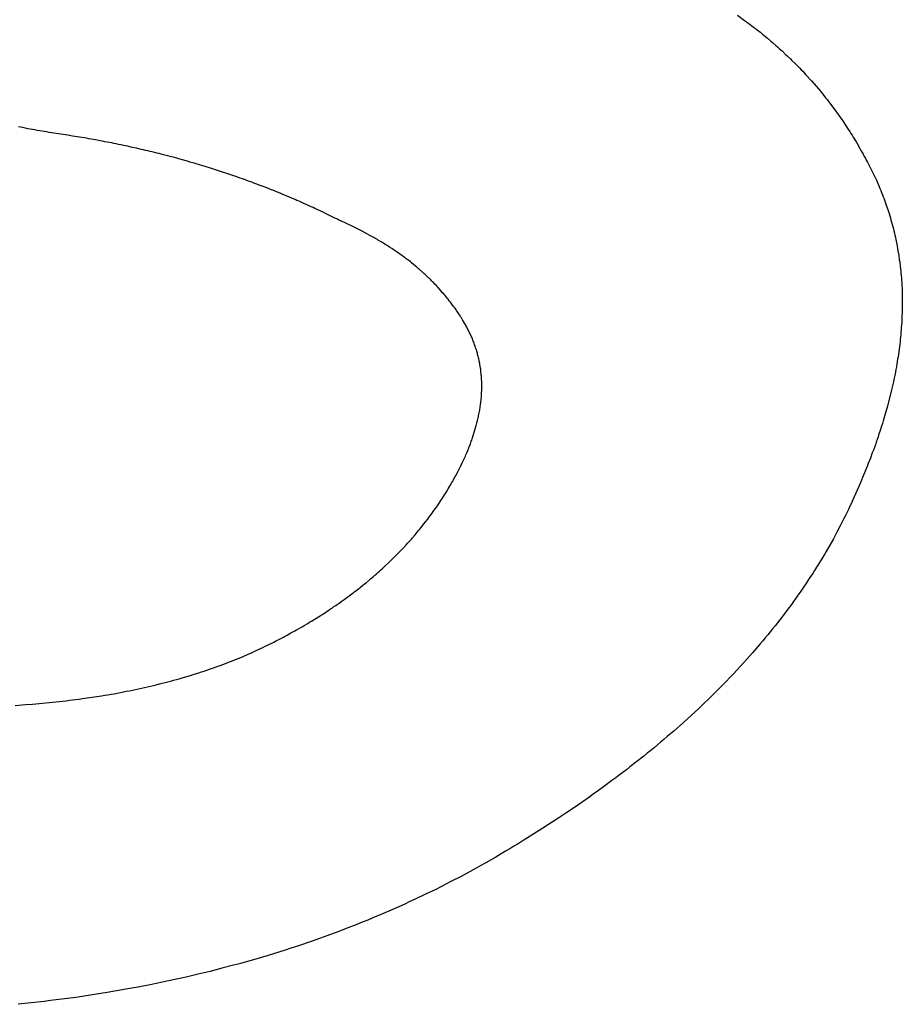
# Model space of a CAD drawing. Header units: inches. Extents: x 749 to 1245, y 24 to 374.
# Tile 119 of 145: x 1154.066 to 1154.651, y 159.219 to 159.872. Entities that reach past the tile are written whole.
import ezdxf

# ---------------------------------------------------------------- set-up
doc = ezdxf.new("R2010")
doc.units = ezdxf.units.IN
doc.header["$LTSCALE"] = 5
doc.header["$MEASUREMENT"] = 0
doc.layers.add('AM_0', color=7, linetype='CONTINUOUS', lineweight=30)

msp = doc.modelspace()

# ---------------------------------------------------------------- linework, layer by layer
at = {"layer": 'AM_0', "color": 1, "linetype": 'Continuous'}
for p, q in [((1154.54186, 159.87453), (1154.54669, 159.87108)), ((1154.54669, 159.87108), (1154.54787, 159.87014)), ((1154.54787, 159.87014), (1154.55028, 159.86842)), ((1154.55028, 159.86842), (1154.55147, 159.86748)), ((1154.55147, 159.86748), (1154.55267, 159.86662)), ((1154.55267, 159.86662), (1154.55386, 159.86568)), ((1154.55386, 159.86568), (1154.55497, 159.86482)), ((1154.55497, 159.86482), (1154.55734, 159.86294)), ((1154.55734, 159.86294), (1154.55843, 159.862)), ((1154.55843, 159.862), (1154.55964, 159.86113)), ((1154.55964, 159.86113), (1154.56073, 159.86019)), ((1154.56073, 159.86019), (1154.56191, 159.85925)), ((1154.56191, 159.85925), (1154.56409, 159.85737)), ((1154.56409, 159.85737), (1154.56525, 159.85636)), ((1154.56525, 159.85636), (1154.56744, 159.85448)), ((1154.56744, 159.85448), (1154.5685, 159.85346)), ((1154.5685, 159.85346), (1154.56959, 159.85252)), ((1154.56959, 159.85252), (1154.57066, 159.8515)), ((1154.57066, 159.8515), (1154.57175, 159.85056)), ((1154.57175, 159.85056), (1154.57388, 159.84852)), ((1154.57388, 159.84852), (1154.57498, 159.84758)), ((1154.57498, 159.84758), (1154.57711, 159.84555)), ((1154.57711, 159.84555), (1154.57808, 159.84453)), ((1154.57808, 159.84453), (1154.58022, 159.84249)), ((1154.58022, 159.84249), (1154.58119, 159.84147)), ((1154.58119, 159.84147), (1154.58226, 159.84046)), ((1154.58226, 159.84046), (1154.58321, 159.83936)), ((1154.58321, 159.83936), (1154.58419, 159.83834)), ((1154.58419, 159.83834), (1154.58525, 159.83732)), ((1154.58525, 159.83732), (1154.58715, 159.83513)), ((1154.58715, 159.83513), (1154.58822, 159.83411)), ((1154.58822, 159.83411), (1154.59012, 159.83192)), ((1154.59012, 159.83192), (1154.5911, 159.8309)), ((1154.5911, 159.8309), (1154.59585, 159.82542)), ((1154.59585, 159.82542), (1154.59763, 159.82314)), ((1154.59763, 159.82314), (1154.59859, 159.82205)), ((1154.59859, 159.82205), (1154.60037, 159.81978)), ((1154.60037, 159.81978), (1154.60132, 159.81868)), ((1154.60132, 159.81868), (1154.60299, 159.81633)), ((1154.60299, 159.81633), (1154.60394, 159.81523)), ((1154.60394, 159.81523), (1154.60561, 159.81288)), ((1154.60561, 159.81288), (1154.60653, 159.81171)), ((1154.60653, 159.81171), (1154.61154, 159.80466)), ((1154.61154, 159.80466), (1154.61235, 159.8034)), ((1154.61235, 159.8034), (1154.61318, 159.80223)), ((1154.61318, 159.80223), (1154.61399, 159.80098)), ((1154.06683, 159.80019), (1154.06524, 159.80043)), ((1154.06995, 159.79957), (1154.06683, 159.80019)), ((1154.07142, 159.79925), (1154.06995, 159.79957)), ((1154.073, 159.79902), (1154.07142, 159.79925)), ((1154.07456, 159.7987), (1154.073, 159.79902)), ((1154.07615, 159.79847), (1154.07456, 159.7987)), ((1154.07771, 159.79816), (1154.07615, 159.79847)), ((1154.0793, 159.79792), (1154.07771, 159.79816)), ((1154.08086, 159.79761), (1154.0793, 159.79792)), ((1154.08235, 159.79737), (1154.08086, 159.79761)), ((1154.08394, 159.79714), (1154.08235, 159.79737)), ((1154.0855, 159.79682), (1154.08394, 159.79714)), ((1154.08708, 159.79659), (1154.0855, 159.79682)), ((1154.08857, 159.79635), (1154.08708, 159.79659)), ((1154.09175, 159.79588), (1154.08857, 159.79635)), ((1154.09321, 159.79557), (1154.09175, 159.79588)), ((1154.09639, 159.7951), (1154.09321, 159.79557)), ((1154.61399, 159.80098), (1154.61474, 159.7998)), ((1154.61474, 159.7998), (1154.61555, 159.79855)), ((1154.61555, 159.79855), (1154.61638, 159.79737)), ((1154.61638, 159.79737), (1154.6171, 159.79612)), ((1154.6171, 159.79612), (1154.61791, 159.79487)), ((1154.09788, 159.79487), (1154.09639, 159.7951)), ((1154.10105, 159.7944), (1154.09788, 159.79487)), ((1154.10254, 159.79416), (1154.10105, 159.7944)), ((1154.10413, 159.79393), (1154.10254, 159.79416)), ((1154.10569, 159.79361), (1154.10413, 159.79393)), ((1154.10718, 159.79338), (1154.10569, 159.79361)), ((1154.10877, 159.79314), (1154.10718, 159.79338)), ((1154.11026, 159.79291), (1154.10877, 159.79314)), ((1154.11182, 159.79259), (1154.11026, 159.79291)), ((1154.11331, 159.79236), (1154.11182, 159.79259)), ((1154.11488, 159.79205), (1154.11331, 159.79236)), ((1154.11637, 159.79181), (1154.11488, 159.79205)), ((1154.11949, 159.79118), (1154.11637, 159.79181)), ((1154.12098, 159.79095), (1154.11949, 159.79118)), ((1154.12254, 159.79064), (1154.12098, 159.79095)), ((1154.12401, 159.79032), (1154.12254, 159.79064)), ((1154.12551, 159.79009), (1154.12401, 159.79032)), ((1154.12707, 159.78977), (1154.12551, 159.79009)), ((1154.12854, 159.78946), (1154.12707, 159.78977)), ((1154.1301, 159.78915), (1154.12854, 159.78946)), ((1154.13157, 159.78883), (1154.1301, 159.78915)), ((1154.13313, 159.78852), (1154.13157, 159.78883)), ((1154.61791, 159.79487), (1154.61863, 159.79361)), ((1154.61863, 159.79361), (1154.61944, 159.79236)), ((1154.61944, 159.79236), (1154.62016, 159.79111)), ((1154.62016, 159.79111), (1154.62097, 159.78985)), ((1154.62097, 159.78985), (1154.62312, 159.78609)), ((1154.13607, 159.78789), (1154.13313, 159.78852)), ((1154.13763, 159.78758), (1154.13607, 159.78789)), ((1154.1391, 159.78727), (1154.13763, 159.78758)), ((1154.14063, 159.78688), (1154.1391, 159.78727)), ((1154.14357, 159.78625), (1154.14063, 159.78688)), ((1154.14513, 159.78594), (1154.14357, 159.78625)), ((1154.14658, 159.78554), (1154.14513, 159.78594)), ((1154.14805, 159.78523), (1154.14658, 159.78554)), ((1154.14949, 159.78484), (1154.14805, 159.78523)), ((1154.15105, 159.78453), (1154.14949, 159.78484)), ((1154.1525, 159.78413), (1154.15105, 159.78453)), ((1154.15397, 159.78382), (1154.1525, 159.78413)), ((1154.1555, 159.78343), (1154.15397, 159.78382)), ((1154.15695, 159.78304), (1154.1555, 159.78343)), ((1154.15842, 159.78272), (1154.15695, 159.78304)), ((1154.15986, 159.78233), (1154.15842, 159.78272)), ((1154.1614, 159.78194), (1154.15986, 159.78233)), ((1154.62312, 159.78609), (1154.62381, 159.78476)), ((1154.62381, 159.78476), (1154.62462, 159.78351)), ((1154.62462, 159.78351), (1154.62534, 159.78225)), ((1154.16429, 159.78116), (1154.1614, 159.78194)), ((1154.16576, 159.78084), (1154.16429, 159.78116)), ((1154.16865, 159.78006), (1154.16576, 159.78084)), ((1154.17018, 159.77967), (1154.16865, 159.78006)), ((1154.17163, 159.77928), (1154.17018, 159.77967)), ((1154.17305, 159.77881), (1154.17163, 159.77928)), ((1154.17738, 159.77763), (1154.17305, 159.77881)), ((1154.1788, 159.77716), (1154.17738, 159.77763)), ((1154.18169, 159.77638), (1154.1788, 159.77716)), ((1154.18311, 159.77591), (1154.18169, 159.77638)), ((1154.18456, 159.77552), (1154.18311, 159.77591)), ((1154.62534, 159.78225), (1154.62603, 159.78092)), ((1154.62603, 159.78092), (1154.62675, 159.77967)), ((1154.62675, 159.77967), (1154.62735, 159.77834)), ((1154.62735, 159.77834), (1154.62805, 159.77701)), ((1154.62805, 159.77701), (1154.62877, 159.77575)), ((1154.18598, 159.77505), (1154.18456, 159.77552)), ((1154.18752, 159.77466), (1154.18598, 159.77505)), ((1154.18894, 159.77419), (1154.18752, 159.77466)), ((1154.19038, 159.77379), (1154.18894, 159.77419)), ((1154.1918, 159.77332), (1154.19038, 159.77379)), ((1154.19313, 159.77285), (1154.1918, 159.77332)), ((1154.19457, 159.77246), (1154.19313, 159.77285)), ((1154.20878, 159.76776), (1154.19457, 159.77246)), ((1154.62877, 159.77575), (1154.63015, 159.77309)), ((1154.63015, 159.77309), (1154.63076, 159.77176)), ((1154.63076, 159.77176), (1154.63145, 159.77043)), ((1154.63145, 159.77043), (1154.63205, 159.76909)), ((1154.21011, 159.76729), (1154.20878, 159.76776)), ((1154.2115, 159.76674), (1154.21011, 159.76729)), ((1154.21435, 159.7658), (1154.2115, 159.76674)), ((1154.21574, 159.76526), (1154.21435, 159.7658)), ((1154.21707, 159.76479), (1154.21574, 159.76526)), ((1154.21847, 159.76424), (1154.21707, 159.76479)), ((1154.21989, 159.76377), (1154.21847, 159.76424)), ((1154.22128, 159.76322), (1154.21989, 159.76377)), ((1154.22261, 159.76275), (1154.22128, 159.76322)), ((1154.22541, 159.76165), (1154.22261, 159.76275)), ((1154.63205, 159.76909), (1154.63274, 159.76776)), ((1154.63274, 159.76776), (1154.63335, 159.76643)), ((1154.63335, 159.76643), (1154.63402, 159.76502)), ((1154.63402, 159.76502), (1154.63522, 159.76236)), ((1154.22683, 159.76118), (1154.22541, 159.76165)), ((1154.22813, 159.76063), (1154.22683, 159.76118)), ((1154.23092, 159.75954), (1154.22813, 159.76063)), ((1154.23223, 159.75899), (1154.23092, 159.75954)), ((1154.23365, 159.75852), (1154.23223, 159.75899)), ((1154.23504, 159.75797), (1154.23365, 159.75852)), ((1154.23635, 159.75742), (1154.23504, 159.75797)), ((1154.23774, 159.75687), (1154.23635, 159.75742)), ((1154.23912, 159.75625), (1154.23774, 159.75687)), ((1154.24042, 159.7557), (1154.23912, 159.75625)), ((1154.63522, 159.76236), (1154.6358, 159.76095)), ((1154.6358, 159.76095), (1154.6364, 159.75962)), ((1154.6364, 159.75962), (1154.63698, 159.75821)), ((1154.63698, 159.75821), (1154.63749, 159.75687)), ((1154.63749, 159.75687), (1154.63806, 159.75546)), ((1154.24182, 159.75515), (1154.24042, 159.7557)), ((1154.24312, 159.7546), (1154.24182, 159.75515)), ((1154.24452, 159.75405), (1154.24312, 159.7546)), ((1154.2458, 159.75343), (1154.24452, 159.75405)), ((1154.24859, 159.75233), (1154.2458, 159.75343)), ((1154.24987, 159.7517), (1154.24859, 159.75233)), ((1154.25127, 159.75116), (1154.24987, 159.7517)), ((1154.25255, 159.75053), (1154.25127, 159.75116)), ((1154.25394, 159.74998), (1154.25255, 159.75053)), ((1154.2565, 159.74873), (1154.25394, 159.74998)), ((1154.63806, 159.75546), (1154.63857, 159.75413)), ((1154.63857, 159.75413), (1154.63915, 159.75272)), ((1154.63915, 159.75272), (1154.64012, 159.7499)), ((1154.64012, 159.7499), (1154.64063, 159.74857)), ((1154.2579, 159.74818), (1154.2565, 159.74873)), ((1154.25918, 159.74755), (1154.2579, 159.74818)), ((1154.26055, 159.74693), (1154.25918, 159.74755)), ((1154.26183, 159.7463), (1154.26055, 159.74693)), ((1154.26323, 159.74575), (1154.26183, 159.7463)), ((1154.26579, 159.7445), (1154.26323, 159.74575)), ((1154.26716, 159.74387), (1154.26579, 159.7445)), ((1154.26972, 159.74262), (1154.26716, 159.74387)), ((1154.64063, 159.74857), (1154.6416, 159.74575)), ((1154.6416, 159.74575), (1154.64199, 159.74434)), ((1154.64199, 159.74434), (1154.64248, 159.74293)), ((1154.27107, 159.74191), (1154.26972, 159.74262)), ((1154.27363, 159.74066), (1154.27107, 159.74191)), ((1154.275, 159.74003), (1154.27363, 159.74066)), ((1154.27628, 159.73941), (1154.275, 159.74003)), ((1154.27754, 159.7387), (1154.27628, 159.73941)), ((1154.27951, 159.73792), (1154.27754, 159.7387)), ((1154.28037, 159.73745), (1154.27951, 159.73792)), ((1154.28136, 159.73706), (1154.28037, 159.73745)), ((1154.28223, 159.73659), (1154.28136, 159.73706)), ((1154.64248, 159.74293), (1154.64287, 159.74152)), ((1154.64287, 159.74152), (1154.64336, 159.74011)), ((1154.64336, 159.74011), (1154.64373, 159.73862)), ((1154.64373, 159.73862), (1154.64491, 159.73439)), ((1154.28321, 159.73619), (1154.28223, 159.73659)), ((1154.28408, 159.73572), (1154.28321, 159.73619)), ((1154.28506, 159.73533), (1154.28408, 159.73572)), ((1154.28593, 159.73486), (1154.28506, 159.73533)), ((1154.28682, 159.73447), (1154.28593, 159.73486)), ((1154.28778, 159.734), (1154.28682, 159.73447)), ((1154.28865, 159.73353), (1154.28778, 159.734)), ((1154.28954, 159.73314), (1154.28865, 159.73353)), ((1154.29215, 159.73173), (1154.28954, 159.73314)), ((1154.29304, 159.73134), (1154.29215, 159.73173)), ((1154.29825, 159.72852), (1154.29304, 159.73134)), ((1154.64491, 159.73439), (1154.64528, 159.7329)), ((1154.64528, 159.7329), (1154.64567, 159.73149)), ((1154.64567, 159.73149), (1154.64595, 159.73001)), ((1154.29902, 159.72805), (1154.29825, 159.72852)), ((1154.30076, 159.72711), (1154.29902, 159.72805)), ((1154.30153, 159.72664), (1154.30076, 159.72711)), ((1154.3024, 159.72617), (1154.30153, 159.72664)), ((1154.30318, 159.7257), (1154.3024, 159.72617)), ((1154.30404, 159.72523), (1154.30318, 159.7257)), ((1154.30482, 159.72476), (1154.30404, 159.72523)), ((1154.30569, 159.72429), (1154.30482, 159.72476)), ((1154.30644, 159.72374), (1154.30569, 159.72429)), ((1154.30722, 159.72327), (1154.30644, 159.72374)), ((1154.64595, 159.73001), (1154.64634, 159.7286)), ((1154.64634, 159.7286), (1154.64662, 159.72711)), ((1154.64662, 159.72711), (1154.64701, 159.7257)), ((1154.64701, 159.7257), (1154.64756, 159.72272)), ((1154.30808, 159.7228), (1154.30722, 159.72327)), ((1154.30886, 159.72233), (1154.30808, 159.7228)), ((1154.30961, 159.72178), (1154.30886, 159.72233)), ((1154.31039, 159.72131), (1154.30961, 159.72178)), ((1154.31114, 159.72076), (1154.31039, 159.72131)), ((1154.31269, 159.71982), (1154.31114, 159.72076)), ((1154.31344, 159.71927), (1154.31269, 159.71982)), ((1154.31422, 159.7188), (1154.31344, 159.71927)), ((1154.31497, 159.71826), (1154.31422, 159.7188)), ((1154.31575, 159.71779), (1154.31497, 159.71826)), ((1154.31725, 159.71669), (1154.31575, 159.71779)), ((1154.64756, 159.72272), (1154.64786, 159.72131)), ((1154.64786, 159.72131), (1154.64814, 159.71982)), ((1154.64814, 159.71982), (1154.64833, 159.71833)), ((1154.64833, 159.71833), (1154.64888, 159.71536)), ((1154.31793, 159.71622), (1154.31725, 159.71669)), ((1154.31944, 159.71512), (1154.31793, 159.71622)), ((1154.32012, 159.71465), (1154.31944, 159.71512)), ((1154.32087, 159.7141), (1154.32012, 159.71465)), ((1154.32153, 159.71356), (1154.32087, 159.7141)), ((1154.32228, 159.71301), (1154.32153, 159.71356)), ((1154.32294, 159.71246), (1154.32228, 159.71301)), ((1154.32372, 159.71199), (1154.32294, 159.71246)), ((1154.32504, 159.71089), (1154.32372, 159.71199)), ((1154.32579, 159.71034), (1154.32504, 159.71089)), ((1154.64888, 159.71536), (1154.64925, 159.71238)), ((1154.64925, 159.71238), (1154.64953, 159.71089)), ((1154.64953, 159.71089), (1154.6499, 159.70792)), ((1154.32843, 159.70815), (1154.32579, 159.71034)), ((1154.32918, 159.7076), (1154.32843, 159.70815)), ((1154.32984, 159.70705), (1154.32918, 159.7076)), ((1154.33047, 159.70643), (1154.32984, 159.70705)), ((1154.33104, 159.70588), (1154.33047, 159.70643)), ((1154.33302, 159.70423), (1154.33104, 159.70588)), ((1154.33365, 159.70361), (1154.33302, 159.70423)), ((1154.6499, 159.70792), (1154.64999, 159.70643)), ((1154.64999, 159.70643), (1154.65015, 159.70486)), ((1154.65015, 159.70486), (1154.65033, 159.70337)), ((1154.33431, 159.70306), (1154.33365, 159.70361)), ((1154.33488, 159.70251), (1154.33431, 159.70306)), ((1154.33552, 159.70188), (1154.33488, 159.70251)), ((1154.33618, 159.70134), (1154.33552, 159.70188)), ((1154.33674, 159.70079), (1154.33618, 159.70134)), ((1154.33738, 159.70016), (1154.33674, 159.70079)), ((1154.33795, 159.69961), (1154.33738, 159.70016)), ((1154.33858, 159.69899), (1154.33795, 159.69961)), ((1154.33915, 159.69844), (1154.33858, 159.69899)), ((1154.33969, 159.69781), (1154.33915, 159.69844)), ((1154.34035, 159.69726), (1154.33969, 159.69781)), ((1154.65033, 159.70337), (1154.65043, 159.70188)), ((1154.65043, 159.70188), (1154.65059, 159.70032)), ((1154.65059, 159.70032), (1154.65068, 159.69883)), ((1154.65068, 159.69883), (1154.65084, 159.69726)), ((1154.34144, 159.69601), (1154.34035, 159.69726)), ((1154.3421, 159.69546), (1154.34144, 159.69601)), ((1154.34318, 159.69421), (1154.3421, 159.69546)), ((1154.34375, 159.69366), (1154.34318, 159.69421)), ((1154.34647, 159.69053), (1154.34375, 159.69366)), ((1154.65084, 159.69726), (1154.65093, 159.69577)), ((1154.65093, 159.69577), (1154.65107, 159.69264)), ((1154.65107, 159.69264), (1154.65107, 159.69115)), ((1154.65107, 159.69115), (1154.65121, 159.68802)), ((1154.34703, 159.68998), (1154.34647, 159.69053)), ((1154.34758, 159.68935), (1154.34703, 159.68998)), ((1154.34803, 159.68872), (1154.34758, 159.68935)), ((1154.34911, 159.68747), (1154.34803, 159.68872)), ((1154.34957, 159.68684), (1154.34911, 159.68747)), ((1154.35008, 159.68614), (1154.34957, 159.68684)), ((1154.35063, 159.68551), (1154.35008, 159.68614)), ((1154.35108, 159.68489), (1154.35063, 159.68551)), ((1154.35162, 159.68426), (1154.35108, 159.68489)), ((1154.65121, 159.68802), (1154.65116, 159.68489)), ((1154.65116, 159.68489), (1154.65123, 159.68332)), ((1154.35252, 159.68301), (1154.35162, 159.68426)), ((1154.35304, 159.6823), (1154.35252, 159.68301)), ((1154.35395, 159.68105), (1154.35304, 159.6823)), ((1154.35449, 159.68042), (1154.35395, 159.68105)), ((1154.35492, 159.67972), (1154.35449, 159.68042)), ((1154.35537, 159.67909), (1154.35492, 159.67972)), ((1154.35579, 159.67838), (1154.35537, 159.67909)), ((1154.3567, 159.67713), (1154.35579, 159.67838)), ((1154.65123, 159.68332), (1154.65113, 159.67705)), ((1154.35712, 159.67643), (1154.3567, 159.67713)), ((1154.35757, 159.6758), (1154.35712, 159.67643)), ((1154.35843, 159.67439), (1154.35757, 159.6758)), ((1154.35888, 159.67376), (1154.35843, 159.67439)), ((1154.35931, 159.67306), (1154.35888, 159.67376)), ((1154.35966, 159.67243), (1154.35931, 159.67306)), ((1154.36095, 159.67032), (1154.35966, 159.67243)), ((1154.65086, 159.67227), (1154.65083, 159.67071)), ((1154.651, 159.67392), (1154.65086, 159.67227)), ((1154.65102, 159.67549), (1154.651, 159.67392)), ((1154.65113, 159.67705), (1154.65102, 159.67549)), ((1154.3613, 159.66969), (1154.36095, 159.67032)), ((1154.36173, 159.66898), (1154.3613, 159.66969)), ((1154.36207, 159.66828), (1154.36173, 159.66898)), ((1154.36249, 159.66757), (1154.36207, 159.66828)), ((1154.36316, 159.66616), (1154.36249, 159.66757)), ((1154.36361, 159.66554), (1154.36316, 159.66616)), ((1154.36562, 159.66131), (1154.36361, 159.66554)), ((1154.65046, 159.66593), (1154.65032, 159.66428)), ((1154.65058, 159.6675), (1154.65046, 159.66593)), ((1154.65072, 159.66914), (1154.65058, 159.6675)), ((1154.65083, 159.67071), (1154.65072, 159.66914)), ((1154.36593, 159.66052), (1154.36562, 159.66131)), ((1154.36618, 159.65982), (1154.36593, 159.66052)), ((1154.36651, 159.65911), (1154.36618, 159.65982)), ((1154.36675, 159.65841), (1154.36651, 159.65911)), ((1154.36709, 159.6577), (1154.36675, 159.65841)), ((1154.64983, 159.65943), (1154.64972, 159.65786)), ((1154.65006, 159.66107), (1154.64983, 159.65943)), ((1154.6502, 159.66272), (1154.65006, 159.66107)), ((1154.65032, 159.66428), (1154.6502, 159.66272)), ((1154.36733, 159.657), (1154.36709, 159.6577)), ((1154.36764, 159.65622), (1154.36733, 159.657)), ((1154.36813, 159.65481), (1154.36764, 159.65622)), ((1154.36834, 159.65402), (1154.36813, 159.65481)), ((1154.36883, 159.65261), (1154.36834, 159.65402)), ((1154.36905, 159.65183), (1154.36883, 159.65261)), ((1154.36929, 159.65112), (1154.36905, 159.65183)), ((1154.64935, 159.65457), (1154.64842, 159.64799)), ((1154.64949, 159.65622), (1154.64935, 159.65457)), ((1154.64972, 159.65786), (1154.64949, 159.65622)), ((1154.36951, 159.65034), (1154.36929, 159.65112)), ((1154.36966, 159.64964), (1154.36951, 159.65034)), ((1154.36988, 159.64885), (1154.36966, 159.64964)), ((1154.37012, 159.64815), (1154.36988, 159.64885)), ((1154.37025, 159.64736), (1154.37012, 159.64815)), ((1154.3704, 159.64666), (1154.37025, 159.64736)), ((1154.37062, 159.64588), (1154.3704, 159.64666)), ((1154.37077, 159.64517), (1154.37062, 159.64588)), ((1154.64809, 159.64635), (1154.64763, 159.64306)), ((1154.64842, 159.64799), (1154.64809, 159.64635)), ((1154.37102, 159.64361), (1154.37077, 159.64517)), ((1154.37117, 159.6429), (1154.37102, 159.64361)), ((1154.37155, 159.64055), (1154.37117, 159.6429)), ((1154.3717, 159.63985), (1154.37155, 159.64055)), ((1154.37173, 159.63906), (1154.3717, 159.63985)), ((1154.37186, 159.63828), (1154.37173, 159.63906)), ((1154.64696, 159.63969), (1154.64672, 159.63804)), ((1154.6473, 159.64141), (1154.64696, 159.63969)), ((1154.64763, 159.64306), (1154.6473, 159.64141)), ((1154.37189, 159.6375), (1154.37186, 159.63828)), ((1154.37202, 159.63671), (1154.37189, 159.6375)), ((1154.37206, 159.63593), (1154.37202, 159.63671)), ((1154.37218, 159.63515), (1154.37206, 159.63593)), ((1154.37242, 159.62966), (1154.37218, 159.63515)), ((1154.64564, 159.63303), (1154.64529, 159.63131)), ((1154.64605, 159.63468), (1154.64564, 159.63303)), ((1154.6464, 159.6364), (1154.64605, 159.63468)), ((1154.64672, 159.63804), (1154.6464, 159.6364)), ((1154.37227, 159.6241), (1154.37238, 159.62567)), ((1154.37235, 159.62645), (1154.37243, 159.62731)), ((1154.37238, 159.62567), (1154.37235, 159.62645)), ((1154.37236, 159.62888), (1154.37242, 159.62966)), ((1154.37243, 159.62731), (1154.37236, 159.62888)), ((1154.64417, 159.62622), (1154.64114, 159.61431)), ((1154.64452, 159.62794), (1154.64417, 159.62622)), ((1154.64496, 159.62966), (1154.64452, 159.62794)), ((1154.64529, 159.63131), (1154.64496, 159.62966)), ((1154.37179, 159.61838), (1154.37194, 159.61917)), ((1154.37194, 159.61917), (1154.37202, 159.62003)), ((1154.37202, 159.62003), (1154.37214, 159.62159)), ((1154.37214, 159.62159), (1154.37222, 159.62246)), ((1154.37222, 159.62246), (1154.37228, 159.62324)), ((1154.37228, 159.62324), (1154.37227, 159.6241)), ((1154.37066, 159.61086), (1154.37101, 159.61259)), ((1154.37101, 159.61259), (1154.37116, 159.61337)), ((1154.37116, 159.61337), (1154.37124, 159.61423)), ((1154.37124, 159.61423), (1154.37142, 159.61509)), ((1154.37142, 159.61509), (1154.37148, 159.61588)), ((1154.37148, 159.61588), (1154.37165, 159.61674)), ((1154.37165, 159.61674), (1154.37171, 159.61752)), ((1154.37171, 159.61752), (1154.37179, 159.61838)), ((1154.64114, 159.61431), (1154.64058, 159.61251)), ((1154.36958, 159.60585), (1154.36984, 159.60671)), ((1154.36984, 159.60671), (1154.36999, 159.60749)), ((1154.36999, 159.60749), (1154.37051, 159.61008)), ((1154.37051, 159.61008), (1154.37066, 159.61086)), ((1154.64014, 159.61078), (1154.63855, 159.60561)), ((1154.64058, 159.61251), (1154.64014, 159.61078)), ((1154.3661, 159.59371), (1154.36879, 159.6024)), ((1154.36879, 159.6024), (1154.36896, 159.60326)), ((1154.36896, 159.60326), (1154.36923, 159.60413)), ((1154.36923, 159.60413), (1154.36958, 159.60585)), ((1154.63746, 159.60209), (1154.63637, 159.59856)), ((1154.63808, 159.60381), (1154.63746, 159.60209)), ((1154.63855, 159.60561), (1154.63808, 159.60381)), ((1154.36574, 159.59285), (1154.3661, 159.59371)), ((1154.63519, 159.59504), (1154.63391, 159.59151)), ((1154.63574, 159.59684), (1154.63519, 159.59504)), ((1154.63637, 159.59856), (1154.63574, 159.59684)), ((1154.3631, 159.5858), (1154.36337, 159.58666)), ((1154.36337, 159.58666), (1154.36373, 159.58752)), ((1154.36373, 159.58752), (1154.36411, 159.58846)), ((1154.36411, 159.58846), (1154.36483, 159.59018)), ((1154.36483, 159.59018), (1154.36512, 159.59112)), ((1154.36512, 159.59112), (1154.36548, 159.59198)), ((1154.36548, 159.59198), (1154.36574, 159.59285)), ((1154.63335, 159.58971), (1154.63208, 159.58619)), ((1154.63391, 159.59151), (1154.63335, 159.58971)), ((1154.36031, 159.57945), (1154.3607, 159.58039)), ((1154.3607, 159.58039), (1154.36115, 159.58125)), ((1154.36115, 159.58125), (1154.36153, 159.58219)), ((1154.36153, 159.58219), (1154.36189, 159.58305)), ((1154.36189, 159.58305), (1154.36227, 159.58399)), ((1154.36227, 159.58399), (1154.36263, 159.58486)), ((1154.36263, 159.58486), (1154.3631, 159.5858)), ((1154.63004, 159.58078), (1154.62856, 159.57718)), ((1154.63134, 159.58439), (1154.63004, 159.58078)), ((1154.63208, 159.58619), (1154.63134, 159.58439)), ((1154.35666, 159.57209), (1154.35808, 159.57491)), ((1154.35808, 159.57491), (1154.35853, 159.57577)), ((1154.35853, 159.57577), (1154.35948, 159.57765)), ((1154.35948, 159.57765), (1154.35984, 159.57851)), ((1154.35984, 159.57851), (1154.36031, 159.57945)), ((1154.62791, 159.57538), (1154.62492, 159.56809)), ((1154.62856, 159.57718), (1154.62791, 159.57538)), ((1154.35365, 159.56653), (1154.35421, 159.56747)), ((1154.35421, 159.56747), (1154.35469, 159.56841)), ((1154.35469, 159.56841), (1154.35526, 159.56935)), ((1154.35526, 159.56935), (1154.35621, 159.57123)), ((1154.35621, 159.57123), (1154.35666, 159.57209)), ((1154.62492, 159.56809), (1154.62409, 159.56629)), ((1154.34894, 159.55846), (1154.35013, 159.56049)), ((1154.35013, 159.56049), (1154.35081, 159.56151)), ((1154.35081, 159.56151), (1154.35142, 159.56261)), ((1154.35142, 159.56261), (1154.35261, 159.56465)), ((1154.35261, 159.56465), (1154.35317, 159.56559)), ((1154.35317, 159.56559), (1154.35365, 159.56653)), ((1154.62323, 159.5641), (1154.61848, 159.55321)), ((1154.62409, 159.56629), (1154.62323, 159.5641)), ((1154.34571, 159.55337), (1154.3463, 159.55438)), ((1154.3463, 159.55438), (1154.34767, 159.55642)), ((1154.34767, 159.55642), (1154.34826, 159.55744)), ((1154.34826, 159.55744), (1154.34894, 159.55846)), ((1154.34086, 159.54632), (1154.34155, 159.54733)), ((1154.34155, 159.54733), (1154.34232, 159.54835)), ((1154.34232, 159.54835), (1154.34298, 159.54929)), ((1154.34298, 159.54929), (1154.34571, 159.55337)), ((1154.61651, 159.5489), (1154.61546, 159.54671)), ((1154.61744, 159.55102), (1154.61651, 159.5489)), ((1154.61848, 159.55321), (1154.61744, 159.55102)), ((1154.33656, 159.54044), (1154.33734, 159.54146)), ((1154.33734, 159.54146), (1154.33799, 159.5424)), ((1154.33799, 159.5424), (1154.33877, 159.54342)), ((1154.33877, 159.54342), (1154.33943, 159.54436)), ((1154.33943, 159.54436), (1154.3402, 159.54538)), ((1154.3402, 159.54538), (1154.34086, 159.54632)), ((1154.6133, 159.5424), (1154.61228, 159.54028)), ((1154.61444, 159.54459), (1154.6133, 159.5424)), ((1154.61546, 159.54671), (1154.61444, 159.54459)), ((1154.33126, 159.5337), (1154.33203, 159.53472)), ((1154.33203, 159.53472), (1154.33428, 159.53754)), ((1154.33428, 159.53754), (1154.33506, 159.53856)), ((1154.33506, 159.53856), (1154.33656, 159.54044)), ((1154.61012, 159.53598), (1154.60789, 159.53175)), ((1154.61114, 159.53809), (1154.61012, 159.53598)), ((1154.61228, 159.54028), (1154.61114, 159.53809)), ((1154.32575, 159.5272), (1154.32647, 159.52806)), ((1154.32647, 159.52806), (1154.32816, 159.52994)), ((1154.32816, 159.52994), (1154.32966, 159.53182)), ((1154.32966, 159.53182), (1154.3305, 159.53276)), ((1154.3305, 159.53276), (1154.33126, 159.5337)), ((1154.60666, 159.52955), (1154.60554, 159.52744)), ((1154.60789, 159.53175), (1154.60666, 159.52955)), ((1154.31989, 159.52078), (1154.32071, 159.52164)), ((1154.32071, 159.52164), (1154.3224, 159.52352)), ((1154.3224, 159.52352), (1154.32322, 159.52438)), ((1154.32322, 159.52438), (1154.32575, 159.5272)), ((1154.60554, 159.52744), (1154.60072, 159.51898)), ((1154.31372, 159.51451), (1154.31463, 159.51537)), ((1154.31463, 159.51537), (1154.31545, 159.51624)), ((1154.31545, 159.51624), (1154.31638, 159.51718)), ((1154.31638, 159.51718), (1154.3173, 159.51804)), ((1154.3173, 159.51804), (1154.31814, 159.51898)), ((1154.31814, 159.51898), (1154.31896, 159.51984)), ((1154.31896, 159.51984), (1154.31989, 159.52078)), ((1154.59954, 159.51694), (1154.59694, 159.51271)), ((1154.60072, 159.51898), (1154.59954, 159.51694)), ((1154.30641, 159.50754), (1154.31278, 159.51357)), ((1154.31278, 159.51357), (1154.31372, 159.51451)), ((1154.59437, 159.50856), (1154.59307, 159.50644)), ((1154.59574, 159.5106), (1154.59437, 159.50856)), ((1154.59694, 159.51271), (1154.59574, 159.5106)), ((1154.29969, 159.50159), (1154.3006, 159.50245)), ((1154.3006, 159.50245), (1154.30158, 159.50323)), ((1154.30158, 159.50323), (1154.30258, 159.50409)), ((1154.30258, 159.50409), (1154.30349, 159.50496)), ((1154.30349, 159.50496), (1154.30449, 159.50582)), ((1154.30449, 159.50582), (1154.3054, 159.50668)), ((1154.3054, 159.50668), (1154.30641, 159.50754)), ((1154.59041, 159.50229), (1154.58904, 159.50026)), ((1154.5918, 159.50441), (1154.59041, 159.50229)), ((1154.59307, 159.50644), (1154.5918, 159.50441)), ((1154.29167, 159.49501), (1154.29362, 159.49657)), ((1154.29362, 159.49657), (1154.29463, 159.49744)), ((1154.29463, 159.49744), (1154.2957, 159.49822)), ((1154.2957, 159.49822), (1154.2977, 159.49994)), ((1154.2977, 159.49994), (1154.29868, 159.50073)), ((1154.29868, 159.50073), (1154.29969, 159.50159)), ((1154.58765, 159.49814), (1154.58492, 159.49407)), ((1154.58904, 159.50026), (1154.58765, 159.49814)), ((1154.28109, 159.48702), (1154.28537, 159.49015)), ((1154.28537, 159.49015), (1154.28635, 159.49093)), ((1154.28635, 159.49093), (1154.28742, 159.49172)), ((1154.28742, 159.49172), (1154.28852, 159.49258)), ((1154.28852, 159.49258), (1154.28959, 159.49336)), ((1154.28959, 159.49336), (1154.29057, 159.49415)), ((1154.29057, 159.49415), (1154.29167, 159.49501)), ((1154.58207, 159.48992), (1154.57769, 159.48381)), ((1154.58343, 159.49195), (1154.58207, 159.48992)), ((1154.58492, 159.49407), (1154.58343, 159.49195)), ((1154.27334, 159.48161), (1154.27441, 159.4824)), ((1154.27441, 159.4824), (1154.27555, 159.4831)), ((1154.27555, 159.4831), (1154.27662, 159.48388)), ((1154.27662, 159.48388), (1154.27779, 159.48467)), ((1154.27779, 159.48467), (1154.27993, 159.48623)), ((1154.27993, 159.48623), (1154.28109, 159.48702)), ((1154.57769, 159.48381), (1154.57614, 159.48177)), ((1154.25944, 159.47268), (1154.26411, 159.47558)), ((1154.26411, 159.47558), (1154.26527, 159.47636)), ((1154.26527, 159.47636), (1154.2665, 159.47707)), ((1154.2665, 159.47707), (1154.26767, 159.47785)), ((1154.26767, 159.47785), (1154.26881, 159.47856)), ((1154.26881, 159.47856), (1154.26997, 159.47934)), ((1154.26997, 159.47934), (1154.27104, 159.48012)), ((1154.27104, 159.48012), (1154.27218, 159.48083)), ((1154.27218, 159.48083), (1154.27334, 159.48161)), ((1154.57158, 159.47566), (1154.57006, 159.4737)), ((1154.57468, 159.47973), (1154.57158, 159.47566)), ((1154.57614, 159.48177), (1154.57468, 159.47973)), ((1154.24966, 159.46696), (1154.25335, 159.46908)), ((1154.25335, 159.46908), (1154.25461, 159.46986)), ((1154.25461, 159.46986), (1154.25707, 159.47127)), ((1154.25707, 159.47127), (1154.25821, 159.47198)), ((1154.25821, 159.47198), (1154.25944, 159.47268)), ((1154.56686, 159.46963), (1154.56525, 159.46767)), ((1154.56851, 159.47166), (1154.56686, 159.46963)), ((1154.57006, 159.4737), (1154.56851, 159.47166)), ((1154.2409, 159.46219), (1154.24213, 159.46289)), ((1154.24213, 159.46289), (1154.24343, 159.46352)), ((1154.24343, 159.46352), (1154.2459, 159.46493)), ((1154.2459, 159.46493), (1154.24722, 159.46563)), ((1154.24722, 159.46563), (1154.24845, 159.46634)), ((1154.24845, 159.46634), (1154.24966, 159.46696)), ((1154.56208, 159.46367), (1154.56034, 159.46164)), ((1154.5637, 159.46563), (1154.56208, 159.46367)), ((1154.56525, 159.46767), (1154.5637, 159.46563)), ((1154.22726, 159.45529), (1154.22888, 159.45608)), ((1154.22888, 159.45608), (1154.23042, 159.45686)), ((1154.23042, 159.45686), (1154.23171, 159.45749)), ((1154.23171, 159.45749), (1154.23313, 159.45819)), ((1154.23313, 159.45819), (1154.23443, 159.45882)), ((1154.23443, 159.45882), (1154.23566, 159.45952)), ((1154.23566, 159.45952), (1154.23696, 159.46015)), ((1154.23696, 159.46015), (1154.23828, 159.46085)), ((1154.23828, 159.46085), (1154.23958, 159.46148)), ((1154.23958, 159.46148), (1154.2409, 159.46219)), ((1154.55708, 159.45764), (1154.55195, 159.45177)), ((1154.55872, 159.45968), (1154.55708, 159.45764)), ((1154.56034, 159.46164), (1154.55872, 159.45968)), ((1154.21261, 159.44871), (1154.21421, 159.44942)), ((1154.21421, 159.44942), (1154.21759, 159.45083)), ((1154.21759, 159.45083), (1154.21921, 159.45161)), ((1154.21921, 159.45161), (1154.22241, 159.45302)), ((1154.22241, 159.45302), (1154.22566, 159.45459)), ((1154.22566, 159.45459), (1154.22726, 159.45529)), ((1154.55022, 159.44973), (1154.54841, 159.44777)), ((1154.55195, 159.45177), (1154.55022, 159.44973)), ((1154.19195, 159.44088), (1154.19899, 159.44339)), ((1154.19899, 159.44339), (1154.20066, 159.44401)), ((1154.20066, 159.44401), (1154.20242, 159.44464)), ((1154.20242, 159.44464), (1154.20411, 159.44534)), ((1154.20411, 159.44534), (1154.20587, 159.44597)), ((1154.20587, 159.44597), (1154.20756, 159.44668)), ((1154.20756, 159.44668), (1154.20923, 159.4473)), ((1154.20923, 159.4473), (1154.21261, 159.44871)), ((1154.5467, 159.44581), (1154.5413, 159.43994)), ((1154.54841, 159.44777), (1154.5467, 159.44581)), ((1154.17376, 159.43508), (1154.17925, 159.43673)), ((1154.17925, 159.43673), (1154.1811, 159.43736)), ((1154.1811, 159.43736), (1154.18475, 159.43845)), ((1154.18475, 159.43845), (1154.1866, 159.43908)), ((1154.1866, 159.43908), (1154.18834, 159.43963)), ((1154.18834, 159.43963), (1154.1901, 159.44025)), ((1154.1901, 159.44025), (1154.19195, 159.44088)), ((1154.53942, 159.43806), (1154.53762, 159.4361)), ((1154.5413, 159.43994), (1154.53942, 159.43806)), ((1154.14878, 159.42874), (1154.15474, 159.43015)), ((1154.15474, 159.43015), (1154.15661, 159.43054)), ((1154.15661, 159.43054), (1154.15862, 159.43109)), ((1154.15862, 159.43109), (1154.16431, 159.4325)), ((1154.16431, 159.4325), (1154.16623, 159.43305)), ((1154.16623, 159.43305), (1154.16812, 159.43352)), ((1154.16812, 159.43352), (1154.17004, 159.43407)), ((1154.17004, 159.43407), (1154.17187, 159.43461)), ((1154.17187, 159.43461), (1154.17376, 159.43508)), ((1154.53196, 159.43031), (1154.53007, 159.42835)), ((1154.53383, 159.43219), (1154.53196, 159.43031)), ((1154.53762, 159.4361), (1154.53383, 159.43219)), ((1154.12037, 159.42326), (1154.12243, 159.42365)), ((1154.12243, 159.42365), (1154.12455, 159.42396)), ((1154.12455, 159.42396), (1154.12661, 159.42435)), ((1154.12661, 159.42435), (1154.12864, 159.42467)), ((1154.12864, 159.42467), (1154.13686, 159.42623)), ((1154.13686, 159.42623), (1154.13882, 159.42662)), ((1154.13882, 159.42662), (1154.14088, 159.42702)), ((1154.14088, 159.42702), (1154.14286, 159.42749)), ((1154.14286, 159.42749), (1154.14483, 159.42788)), ((1154.14483, 159.42788), (1154.14681, 159.42835)), ((1154.14681, 159.42835), (1154.14878, 159.42874)), ((1154.52621, 159.42451), (1154.52425, 159.42263)), ((1154.5282, 159.42647), (1154.52621, 159.42451)), ((1154.53007, 159.42835), (1154.5282, 159.42647)), ((1154.06296, 159.41691), (1154.06757, 159.41722)), ((1154.06757, 159.41722), (1154.06986, 159.41746)), ((1154.06986, 159.41746), (1154.07447, 159.41777)), ((1154.07447, 159.41777), (1154.07675, 159.41801)), ((1154.07675, 159.41801), (1154.07901, 159.41816)), ((1154.07901, 159.41816), (1154.0812, 159.4184)), ((1154.0812, 159.4184), (1154.08346, 159.41856)), ((1154.08346, 159.41856), (1154.09679, 159.41997)), ((1154.09679, 159.41997), (1154.099, 159.42028)), ((1154.099, 159.42028), (1154.1011, 159.42051)), ((1154.1011, 159.42051), (1154.10332, 159.42083)), ((1154.10332, 159.42083), (1154.10542, 159.42106)), ((1154.10542, 159.42106), (1154.10763, 159.42138)), ((1154.10763, 159.42138), (1154.12037, 159.42326)), ((1154.51834, 159.41691), (1154.51635, 159.41495)), ((1154.5203, 159.41879), (1154.51834, 159.41691)), ((1154.52235, 159.42067), (1154.5203, 159.41879)), ((1154.52425, 159.42263), (1154.52235, 159.42067)), ((1154.51635, 159.41495), (1154.50608, 159.40555)), ((1154.50608, 159.40555), (1154.50393, 159.40367)), ((1154.49761, 159.39811), (1154.49537, 159.39623)), ((1154.49973, 159.39991), (1154.49761, 159.39811)), ((1154.50187, 159.40179), (1154.49973, 159.39991)), ((1154.50393, 159.40367), (1154.50187, 159.40179)), ((1154.48886, 159.39067), (1154.48664, 159.38887)), ((1154.49101, 159.39255), (1154.48886, 159.39067)), ((1154.49322, 159.39435), (1154.49101, 159.39255)), ((1154.49537, 159.39623), (1154.49322, 159.39435)), ((1154.4821, 159.38519), (1154.47986, 159.38331)), ((1154.4844, 159.38699), (1154.4821, 159.38519)), ((1154.48664, 159.38887), (1154.4844, 159.38699)), ((1154.47986, 159.38331), (1154.47063, 159.3761)), ((1154.4683, 159.37422), (1154.4635, 159.37062)), ((1154.47063, 159.3761), (1154.4683, 159.37422)), ((1154.45873, 159.36709), (1154.45393, 159.36349)), ((1154.4612, 159.36881), (1154.45873, 159.36709)), ((1154.4635, 159.37062), (1154.4612, 159.36881)), ((1154.44648, 159.35816), (1154.44399, 159.35636)), ((1154.44895, 159.35988), (1154.44648, 159.35816)), ((1154.45393, 159.36349), (1154.44895, 159.35988)), ((1154.44399, 159.35636), (1154.43389, 159.34931)), ((1154.42877, 159.34586), (1154.42612, 159.34414)), ((1154.43389, 159.34931), (1154.42877, 159.34586)), ((1154.42354, 159.34234), (1154.41294, 159.33544)), ((1154.42612, 159.34414), (1154.42354, 159.34234)), ((1154.41294, 159.33544), (1154.40208, 159.32863)), ((1154.39925, 159.32691), (1154.3965, 159.32518)), ((1154.40208, 159.32863), (1154.39925, 159.32691)), ((1154.38814, 159.32017), (1154.3817, 159.31633)), ((1154.39095, 159.32181), (1154.38814, 159.32017)), ((1154.39369, 159.32354), (1154.39095, 159.32181)), ((1154.3965, 159.32518), (1154.39369, 159.32354)), ((1154.3752, 159.31257), (1154.37188, 159.31077)), ((1154.3817, 159.31633), (1154.3752, 159.31257)), ((1154.36865, 159.30897), (1154.35869, 159.30356)), ((1154.37188, 159.31077), (1154.36865, 159.30897)), ((1154.35198, 159.30004), (1154.34859, 159.29831)), ((1154.35869, 159.30356), (1154.35198, 159.30004)), ((1154.34184, 159.29495), (1154.33512, 159.29166)), ((1154.34532, 159.29667), (1154.34184, 159.29495)), ((1154.34859, 159.29831), (1154.34532, 159.29667)), ((1154.32477, 159.2868), (1154.32132, 159.28515)), ((1154.3282, 159.28837), (1154.32477, 159.2868)), ((1154.33512, 159.29166), (1154.3282, 159.28837)), ((1154.31086, 159.28053), (1154.30386, 159.27756)), ((1154.31439, 159.2821), (1154.31086, 159.28053)), ((1154.31779, 159.28359), (1154.31439, 159.2821)), ((1154.32132, 159.28515), (1154.31779, 159.28359)), ((1154.2932, 159.27317), (1154.28961, 159.27168)), ((1154.29677, 159.27458), (1154.2932, 159.27317)), ((1154.30027, 159.27607), (1154.29677, 159.27458)), ((1154.30386, 159.27756), (1154.30027, 159.27607)), ((1154.27884, 159.26753), (1154.27521, 159.2662)), ((1154.28241, 159.26894), (1154.27884, 159.26753)), ((1154.28605, 159.27027), (1154.28241, 159.26894)), ((1154.28961, 159.27168), (1154.28605, 159.27027)), ((1154.26058, 159.26087), (1154.24947, 159.25711)), ((1154.26421, 159.2622), (1154.26058, 159.26087)), ((1154.26794, 159.26353), (1154.26421, 159.2622)), ((1154.27155, 159.26479), (1154.26794, 159.26353)), ((1154.27521, 159.2662), (1154.27155, 159.26479)), ((1154.24199, 159.25468), (1154.23068, 159.25116)), ((1154.24579, 159.25594), (1154.24199, 159.25468)), ((1154.24947, 159.25711), (1154.24579, 159.25594)), ((1154.22318, 159.24896), (1154.21167, 159.24567)), ((1154.23068, 159.25116), (1154.22318, 159.24896)), ((1154.19223, 159.24058), (1154.18446, 159.2387)), ((1154.19623, 159.2416), (1154.19223, 159.24058)), ((1154.20004, 159.24262), (1154.19623, 159.2416)), ((1154.20785, 159.24466), (1154.20004, 159.24262)), ((1154.21167, 159.24567), (1154.20785, 159.24466)), ((1154.16466, 159.23424), (1154.16062, 159.23338)), ((1154.17651, 159.23682), (1154.16466, 159.23424)), ((1154.18446, 159.2387), (1154.17651, 159.23682)), ((1154.13632, 159.22868), (1154.12406, 159.22656)), ((1154.14043, 159.22946), (1154.13632, 159.22868)), ((1154.14452, 159.23017), (1154.14043, 159.22946)), ((1154.15256, 159.23173), (1154.14452, 159.23017)), ((1154.1566, 159.23259), (1154.15256, 159.23173)), ((1154.16062, 159.23338), (1154.1566, 159.23259)), ((1154.08647, 159.22116), (1154.08216, 159.22061)), ((1154.10327, 159.22335), (1154.08647, 159.22116)), ((1154.11573, 159.22523), (1154.10327, 159.22335)), ((1154.11991, 159.22594), (1154.11573, 159.22523)), ((1154.12406, 159.22656), (1154.11991, 159.22594)), ((1154.08216, 159.22061), (1154.06509, 159.21873))]:
    msp.add_line(p, q, dxfattribs=at)

doc.saveas('drawing.dxf')
